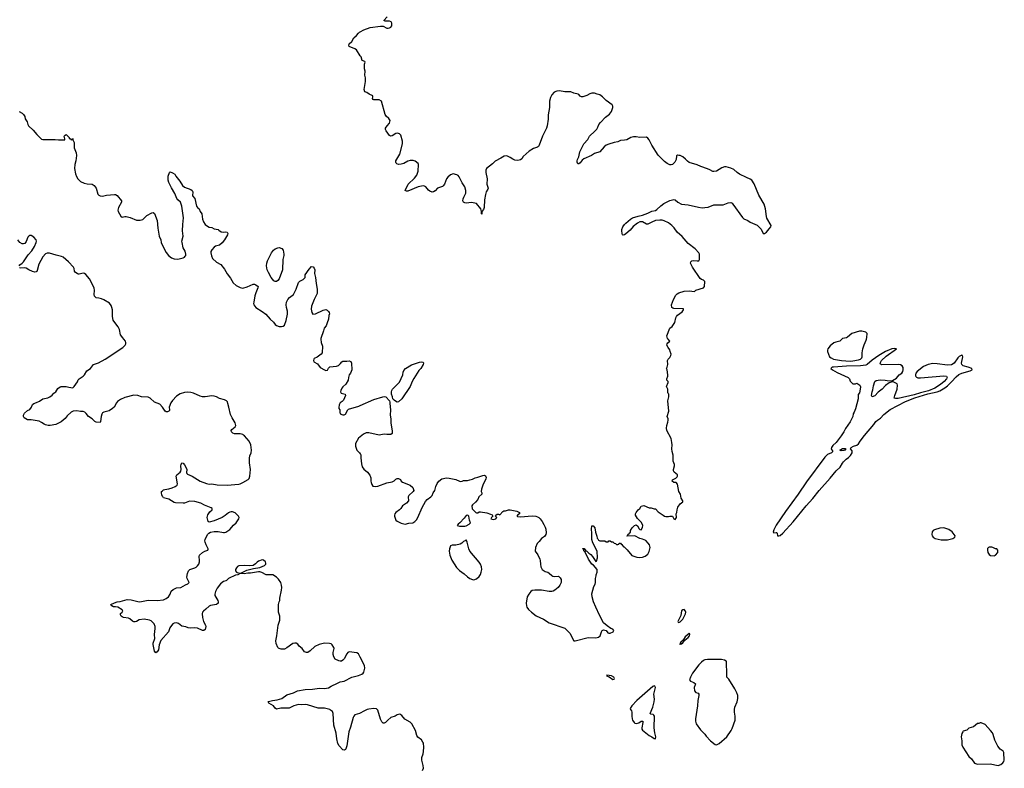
# Model space of a CAD drawing. Header units: inches. Extents: x 2221556 to 2384305, y 723442 to 892241.
# Tile 20 of 53: x 2284751 to 2299924, y 803386 to 814924. Entities that reach past the tile are written whole.
import ezdxf

# ---------------------------------------------------------------- set-up
doc = ezdxf.new("R2010")
doc.units = ezdxf.units.IN
doc.header["$MEASUREMENT"] = 0
for name, color, linetype in [('C2880', 7, 'Continuous'), ('C2881', 7, 'Continuous'), ('C2890', 7, 'Continuous'), ('C2891', 7, 'Continuous')]:
    doc.layers.add(name, color=color, linetype=linetype)

msp = doc.modelspace()

# ---------------------------------------------------------------- linework, layer by layer
at = {"layer": 'C2880', "color": 6, "elevation": 200}
for points in [[(2290000, 805097), (2289990, 805118), (2289971, 805151), (2289948, 805168), (2289830, 805179), (2289807, 805173), (2289790, 805150), (2289750, 805072), (2289730, 805050), (2289710, 805037), (2289690, 805035), (2289670, 805041), (2289612, 805070), (2289590, 805105), (2289582, 805142), (2289581, 805170), (2289595, 805230), (2289593, 805250), (2289567, 805290), (2289550, 805302), (2289528, 805308), (2289450, 805314), (2289364, 805296), (2289298, 805262), (2289230, 805197), (2289190, 805169), (2289170, 805169), (2289142, 805182), (2289104, 805230), (2289059, 805270), (2289038, 805298), (2289010, 805315), (2288990, 805317), (2288961, 805310), (2288870, 805242), (2288830, 805224), (2288780, 805220), (2288750, 805230), (2288739, 805239), (2288730, 805250), (2288702, 805310), (2288698, 805350), (2288714, 805430), (2288734, 805590), (2288760, 805670), (2288761, 805730), (2288741, 805790), (2288742, 805910), (2288749, 805950), (2288759, 805970), (2288761, 806010), (2288788, 806130), (2288790, 806170), (2288786, 806210), (2288774, 806250), (2288742, 806302), (2288710, 806333), (2288650, 806367), (2288548, 806368), (2288484, 806404), (2288453, 806413), (2288433, 806413), (2288370, 806405), (2288310, 806392), (2288268, 806392), (2288210, 806382), (2288150, 806386), (2288115, 806370), (2288079, 806361), (2287967, 806313), (2287940, 806280), (2287927, 806273), (2287890, 806264), (2287848, 806230), (2287797, 806163), (2287767, 806110), (2287758, 806070), (2287761, 806050), (2287803, 805970), (2287810, 805950), (2287810, 805929), (2287782, 805910), (2287690, 805894), (2287670, 805885), (2287622, 805838), (2287584, 805810), (2287569, 805790), (2287565, 805765), (2287570, 805710), (2287586, 805650), (2287613, 805593), (2287618, 805570), (2287610, 805524), (2287590, 805509), (2287570, 805512), (2287490, 805545), (2287450, 805549), (2287390, 805546), (2287350, 805549), (2287310, 805567), (2287250, 805579), (2287198, 805618), (2287170, 805630), (2287130, 805622), (2287110, 805610), (2287090, 805587), (2287066, 805550), (2287042, 805490), (2286925, 805355), (2286903, 805290), (2286890, 805210), (2286870, 805180), (2286850, 805167), (2286830, 805189), (2286806, 805294), (2286807, 805313), (2286832, 805388), (2286827, 805450), (2286838, 805542), (2286837, 805570), (2286822, 805610), (2286800, 805640), (2286778, 805658), (2286750, 805671), (2286670, 805684), (2286590, 805673), (2286550, 805649), (2286530, 805643), (2286510, 805645), (2286490, 805653), (2286450, 805689), (2286430, 805698), (2286350, 805710), (2286330, 805718), (2286316, 805730), (2286306, 805750), (2286305, 805770), (2286329, 805790), (2286337, 805803), (2286339, 805810), (2286329, 805830), (2286262, 805870), (2286230, 805877), (2286197, 805877), (2286169, 805890), (2286158, 805910), (2286210, 805935), (2286253, 805950), (2286302, 805958), (2286410, 805987), (2286470, 805984), (2286550, 805960), (2286594, 805954), (2286630, 805956), (2286730, 805977), (2286870, 805974), (2286970, 805984), (2287010, 806002), (2287044, 806030), (2287068, 806072), (2287085, 806115), (2287116, 806144), (2287170, 806167), (2287233, 806170), (2287305, 806215), (2287341, 806230), (2287357, 806243), (2287362, 806250), (2287331, 806310), (2287327, 806330), (2287336, 806390), (2287351, 806429), (2287372, 806448), (2287450, 806476), (2287473, 806487), (2287493, 806507), (2287510, 806530), (2287522, 806570), (2287524, 806590), (2287517, 806650), (2287521, 806670), (2287570, 806713), (2287606, 806734), (2287649, 806750), (2287656, 806764), (2287657, 806770), (2287624, 806830), (2287608, 806870), (2287606, 806890), (2287610, 806910), (2287644, 806990), (2287668, 807012), (2287690, 807023), (2287750, 807036), (2287810, 807035), (2287890, 807020), (2287910, 807019), (2287930, 807026), (2287990, 807068), (2288047, 807133), (2288086, 807170), (2288129, 807230), (2288133, 807253), (2288124, 807270), (2288070, 807324), (2288030, 807340), (2288010, 807341), (2287990, 807336), (2287970, 807325), (2287919, 807281), (2287870, 807252), (2287750, 807201), (2287670, 807178), (2287658, 807190), (2287649, 807210), (2287642, 807250), (2287644, 807270), (2287650, 807291), (2287683, 807337), (2287715, 807370), (2287718, 807390), (2287702, 807402), (2287601, 807441), (2287541, 807470), (2287450, 807498), (2287370, 807502), (2287290, 807473), (2287270, 807471), (2287150, 807475), (2287130, 807483), (2287050, 807536), (2286970, 807557), (2286963, 807563), (2286950, 807575), (2286941, 807601), (2286936, 807630), (2286939, 807650), (2286950, 807665), (2286970, 807676), (2286990, 807684), (2287050, 807693), (2287101, 807710), (2287145, 807730), (2287176, 807750), (2287183, 807770), (2287164, 807890), (2287175, 807910), (2287225, 807950), (2287234, 807966), (2287238, 807990), (2287236, 808050), (2287239, 808070), (2287250, 808093), (2287270, 808089), (2287290, 808065), (2287310, 808028), (2287325, 807990), (2287324, 807944), (2287328, 807930), (2287339, 807919), (2287410, 807890), (2287530, 807812), (2287630, 807773), (2287670, 807767), (2287710, 807768), (2287795, 807755), (2287951, 807749), (2288130, 807766), (2288150, 807770), (2288190, 807789), (2288270, 807837), (2288285, 807855), (2288299, 807890), (2288306, 807990), (2288293, 808093), (2288293, 808167), (2288299, 808201), (2288317, 808250), (2288325, 808290), (2288311, 808370), (2288287, 808430), (2288217, 808510), (2288202, 808522), (2288188, 808530), (2288150, 808540), (2288060, 808540), (2288034, 808550), (2288016, 808570), (2288008, 808590), (2288019, 808610), (2288072, 808648), (2288082, 808670), (2288070, 808708), (2288026, 808786), (2288001, 808841), (2287972, 808950), (2287961, 809010), (2287952, 809032), (2287937, 809050), (2287910, 809065), (2287830, 809084), (2287784, 809110), (2287750, 809122), (2287710, 809126), (2287610, 809112), (2287570, 809112), (2287530, 809123), (2287430, 809170), (2287390, 809180), (2287330, 809184), (2287290, 809180), (2287223, 809157), (2287170, 809122), (2287107, 809053), (2287083, 809017), (2287057, 808950), (2287062, 808910), (2287059, 808901), (2287052, 808888), (2287030, 808878), (2287010, 808880), (2286992, 808890), (2286951, 808950), (2286910, 808996), (2286830, 809030), (2286761, 809090), (2286730, 809106), (2286630, 809113), (2286570, 809130), (2286510, 809135), (2286370, 809102), (2286307, 809070), (2286261, 809039), (2286243, 809017), (2286207, 808953), (2286182, 808930), (2286130, 808898), (2286050, 808876), (2286030, 808865), (2286018, 808842), (2286007, 808810), (2285999, 808730), (2285990, 808714), (2285930, 808719), (2285910, 808732), (2285870, 808772), (2285814, 808810), (2285776, 808856), (2285755, 808875), (2285730, 808887), (2285690, 808886), (2285630, 808894), (2285575, 808890), (2285547, 808873), (2285484, 808816), (2285450, 808775), (2285390, 808728), (2285310, 808686), (2285222, 808670), (2285190, 808670), (2285150, 808679), (2285126, 808690), (2285090, 808718), (2285050, 808734), (2284930, 808757), (2284870, 808756), (2284819, 808790), (2284809, 808810), (2284809, 808830), (2284823, 808857), (2284870, 808902), (2284910, 808918), (2284935, 808950), (2284949, 808991), (2284968, 809010), (2285010, 809023), (2285056, 809044), (2285110, 809079), (2285185, 809095), (2285214, 809110), (2285250, 809137), (2285277, 809170), (2285310, 809190), (2285340, 809240), (2285373, 809267), (2285393, 809273), (2285470, 809271), (2285510, 809258), (2285570, 809251), (2285592, 809268), (2285640, 809340), (2285650, 809371), (2285669, 809390), (2285729, 809431), (2285750, 809451), (2285785, 809510), (2285841, 809550), (2285889, 809610), (2285966, 809634), (2286069, 809691), (2286339, 809870), (2286377, 809910), (2286389, 809930), (2286389, 809950), (2286384, 809970), (2286358, 810000)], [(2289392, 810000), (2289399, 809950), (2289418, 809890), (2289413, 809790), (2289397, 809770), (2289335, 809725), (2289290, 809701), (2289282, 809690), (2289278, 809670), (2289284, 809650), (2289342, 809622), (2289384, 809564), (2289450, 809526), (2289470, 809519), (2289497, 809523), (2289510, 809551), (2289530, 809574), (2289634, 809586), (2289664, 809596), (2289697, 809623), (2289715, 809650), (2289730, 809661), (2289790, 809659), (2289830, 809667), (2289854, 809654), (2289862, 809630), (2289868, 809530), (2289850, 809475), (2289831, 809449), (2289817, 809410), (2289811, 809370), (2289775, 809305), (2289730, 809264), (2289715, 809245), (2289699, 809210), (2289695, 809190), (2289705, 809170), (2289766, 809150), (2289773, 809130), (2289742, 809058), (2289723, 809037), (2289690, 809018), (2289673, 808990), (2289668, 808948), (2289671, 808931), (2289685, 808910), (2289685, 808875), (2289692, 808850), (2289730, 808836), (2289750, 808836), (2289770, 808846), (2289807, 808913), (2289817, 808923), (2289978, 808970), (2290000, 808980)], [(2290000, 808496), (2289970, 808472), (2289928, 808390), (2289924, 808350), (2289946, 808290), (2289989, 808250), (2290000, 808235)], [(2290000, 804238), (2289990, 804232), (2289918, 804210), (2289899, 804190), (2289888, 804170), (2289850, 804022), (2289824, 803950), (2289793, 803730), (2289776, 803684), (2289770, 803674), (2289750, 803665), (2289730, 803673), (2289675, 803730), (2289656, 803770), (2289640, 803840), (2289628, 803928), (2289593, 804050), (2289581, 804230), (2289570, 804259), (2289542, 804282), (2289529, 804290), (2289450, 804311), (2289353, 804313), (2289184, 804364), (2289150, 804370), (2289090, 804365), (2289050, 804370), (2288976, 804350), (2288905, 804315), (2288775, 804315), (2288710, 804298), (2288690, 804312), (2288660, 804350), (2288593, 804390), (2288582, 804410), (2288587, 804413), (2288647, 804433), (2288720, 804440), (2288790, 804463), (2288870, 804519), (2288970, 804548), (2289010, 804572), (2289030, 804578), (2289150, 804601), (2289264, 804604), (2289370, 804622), (2289450, 804617), (2289510, 804625), (2289550, 804650), (2289650, 804698), (2289690, 804721), (2289750, 804730), (2289869, 804791), (2289970, 804817), (2290000, 804828)]]:
    msp.add_lwpolyline(points, dxfattribs=at)
msp.add_lwpolyline([(2288490, 806597), (2288430, 806578), (2288410, 806564), (2288385, 806535), (2288347, 806513), (2288294, 806506), (2288210, 806511), (2288130, 806506), (2288110, 806495), (2288090, 806477), (2288079, 806450), (2288077, 806430), (2288091, 806411), (2288104, 806404), (2288150, 806393), (2288170, 806398), (2288250, 806438), (2288353, 806467), (2288450, 806480), (2288526, 806510), (2288542, 806530), (2288546, 806550), (2288538, 806570), (2288510, 806595)], close=True, dxfattribs=at)
at = {"layer": 'C2881', "color": 6, "elevation": 200}
for points in [[(2290000, 814369), (2289941, 814461), (2289916, 814476), (2289830, 814510), (2289821, 814530), (2289830, 814551), (2289869, 814590), (2289898, 814642), (2289940, 814680), (2289970, 814716), (2289986, 814730), (2290000, 814738)], [(2284745, 813510), (2284790, 813482), (2284810, 813462), (2284830, 813431), (2284838, 813398), (2284865, 813350), (2284876, 813310), (2284889, 813290), (2284961, 813221), (2285013, 813153), (2285090, 813084), (2285110, 813077), (2285299, 813079), (2285350, 813071), (2285446, 813074), (2285448, 813090), (2285439, 813130), (2285450, 813146), (2285470, 813154), (2285512, 813110), (2285514, 813094), (2285532, 813092), (2285538, 813078), (2285550, 813074), (2285562, 813078), (2285566, 813090), (2285571, 813091), (2285572, 813070), (2285591, 813030), (2285591, 812950), (2285621, 812870), (2285627, 812830), (2285616, 812750), (2285600, 812690), (2285598, 812630), (2285611, 812550), (2285627, 812507), (2285649, 812470), (2285691, 812431), (2285743, 812403), (2285790, 812392), (2285867, 812387), (2285897, 812370), (2285930, 812330), (2285957, 812237), (2285970, 812221), (2285990, 812211), (2286030, 812205), (2286090, 812222), (2286210, 812232), (2286230, 812232), (2286256, 812216), (2286318, 812130), (2286320, 812110), (2286275, 812030), (2286265, 811990), (2286268, 811970), (2286288, 811930), (2286310, 811896), (2286330, 811879), (2286370, 811891), (2286390, 811891), (2286453, 811873), (2286550, 811836), (2286610, 811836), (2286650, 811846), (2286710, 811904), (2286790, 811946), (2286810, 811951), (2286830, 811938), (2286869, 811830), (2286879, 811710), (2286901, 811590), (2286924, 811530), (2286931, 811490), (2286989, 811370), (2287010, 811336), (2287045, 811290), (2287090, 811253), (2287130, 811236), (2287190, 811233), (2287270, 811252), (2287290, 811263), (2287303, 811277), (2287311, 811290), (2287312, 811310), (2287299, 811359), (2287271, 811410), (2287253, 811490), (2287252, 811510), (2287271, 811590), (2287261, 811670), (2287264, 811770), (2287276, 811870), (2287249, 812050), (2287231, 812111), (2287188, 812148), (2287171, 812170), (2287143, 812243), (2287090, 812332), (2287050, 812415), (2287040, 812450), (2287041, 812510), (2287062, 812570), (2287070, 812578), (2287105, 812565), (2287142, 812542), (2287158, 812510), (2287217, 812437), (2287259, 812370), (2287290, 812344), (2287390, 812307), (2287411, 812290), (2287419, 812270), (2287415, 812210), (2287450, 812170), (2287476, 812050), (2287490, 812030), (2287516, 812010), (2287532, 811970), (2287558, 811930), (2287566, 811850), (2287583, 811810), (2287610, 811770), (2287630, 811752), (2287670, 811727), (2287710, 811719), (2287750, 811701), (2287810, 811691), (2287819, 811679), (2287855, 811655), (2287890, 811650), (2287930, 811656), (2287948, 811648), (2287961, 811630), (2287955, 811610), (2287910, 811532), (2287870, 811485), (2287830, 811447), (2287770, 811431), (2287750, 811419), (2287710, 811376), (2287699, 811350), (2287698, 811330), (2287707, 811287), (2287723, 811243), (2287785, 811185), (2287850, 811150), (2287910, 811077), (2287950, 811008), (2288001, 810941), (2288040, 810870), (2288087, 810827), (2288150, 810797), (2288190, 810788), (2288255, 810805), (2288350, 810847), (2288370, 810847), (2288390, 810839), (2288426, 810810), (2288423, 810790), (2288388, 810712), (2288374, 810666), (2288357, 810570), (2288356, 810550), (2288362, 810530), (2288390, 810488), (2288488, 810428), (2288544, 810384), (2288610, 810310), (2288662, 810262), (2288690, 810224), (2288709, 810209), (2288750, 810194), (2288787, 810193), (2288810, 810198), (2288830, 810216), (2288859, 810290), (2288877, 810383), (2288880, 810430), (2288861, 810490), (2288858, 810530), (2288864, 810570), (2288881, 810610), (2288910, 810644), (2288973, 810690), (2289014, 810770), (2289050, 810871), (2289070, 810893), (2289118, 810922), (2289149, 810950), (2289153, 810990), (2289210, 811079), (2289250, 811121), (2289275, 811115), (2289290, 811096), (2289297, 811070), (2289296, 811010), (2289310, 810950), (2289319, 810859), (2289335, 810770), (2289337, 810723), (2289335, 810705), (2289287, 810613), (2289250, 810510), (2289244, 810464), (2289251, 810411), (2289270, 810387), (2289310, 810391), (2289430, 810446), (2289470, 810456), (2289490, 810445), (2289510, 810425), (2289521, 810410), (2289523, 810390), (2289515, 810365), (2289508, 810308), (2289490, 810250), (2289473, 810207), (2289441, 810170), (2289434, 810130), (2289391, 810010), (2289392, 810000)], [(2284745, 811130), (2284753, 811147), (2284790, 811170), (2284810, 811190), (2284880, 811300), (2284936, 811364), (2284981, 811430), (2285006, 811490), (2285010, 811510), (2285003, 811530), (2284971, 811570), (2284930, 811597), (2284910, 811599), (2284890, 811588), (2284875, 811570), (2284853, 811507), (2284830, 811476), (2284810, 811468), (2284790, 811468), (2284752, 811492), (2284724, 811530)], [(2286358, 810000), (2286340, 810020), (2286307, 810067), (2286289, 810150), (2286269, 810190), (2286216, 810256), (2286194, 810293), (2286182, 810350), (2286181, 810450), (2286172, 810490), (2286159, 810519), (2286133, 810553), (2286050, 810604), (2286010, 810623), (2285970, 810634), (2285930, 810637), (2285912, 810652), (2285904, 810664), (2285900, 810690), (2285902, 810750), (2285898, 810790), (2285829, 810929), (2285770, 810996), (2285750, 811010), (2285730, 811016), (2285670, 811002), (2285650, 811004), (2285637, 811010), (2285612, 811030), (2285598, 811050), (2285590, 811090), (2285580, 811110), (2285505, 811190), (2285423, 811263), (2285396, 811276), (2285313, 811293), (2285210, 811327), (2285175, 811325), (2285150, 811313), (2285110, 811270), (2285045, 811155), (2285020, 811060), (2285015, 811045), (2285004, 811036), (2284987, 811033), (2284950, 811044), (2284890, 811069), (2284850, 811096), (2284830, 811102), (2284770, 811095), (2284750, 811101)]]:
    msp.add_lwpolyline(points, dxfattribs=at)
msp.add_lwpolyline([(2288690, 810887), (2288670, 810901), (2288645, 810925), (2288629, 810949), (2288584, 811030), (2288567, 811070), (2288555, 811130), (2288560, 811170), (2288572, 811210), (2288634, 811330), (2288661, 811370), (2288688, 811392), (2288730, 811408), (2288750, 811411), (2288790, 811397), (2288810, 811371), (2288824, 811310), (2288823, 811290), (2288806, 811230), (2288803, 811070), (2288751, 810930), (2288730, 810902), (2288710, 810887)], close=True, dxfattribs=at)
at = {"layer": 'C2890', "color": 6, "elevation": 200}
for points in [[(2290000, 808235), (2290004, 808230), (2290009, 808210), (2290008, 808170), (2290017, 808077), (2290029, 808030), (2290054, 807994), (2290110, 807950), (2290145, 807905), (2290163, 807863), (2290160, 807810), (2290165, 807790), (2290179, 807759), (2290195, 807735), (2290229, 807729), (2290270, 807736), (2290410, 807785), (2290490, 807801), (2290522, 807818), (2290550, 807841), (2290570, 807851), (2290589, 807851), (2290618, 807838), (2290631, 807810), (2290650, 807796), (2290770, 807750), (2290812, 807712), (2290823, 807670), (2290815, 807650), (2290746, 807590), (2290736, 807570), (2290741, 807510), (2290710, 807474), (2290650, 807430), (2290624, 807390), (2290605, 807370), (2290550, 807331), (2290532, 807310), (2290526, 807290), (2290528, 807270), (2290550, 807210), (2290570, 807195), (2290630, 807166), (2290690, 807150), (2290750, 807162), (2290810, 807168), (2290839, 807190), (2290864, 807216), (2290885, 807250), (2290954, 807406), (2291003, 807497), (2291030, 807530), (2291089, 807570), (2291107, 807590), (2291123, 807630), (2291147, 807670), (2291164, 807730), (2291183, 807777), (2291210, 807811), (2291255, 807845), (2291330, 807861), (2291370, 807859), (2291470, 807836), (2291530, 807811), (2291550, 807808), (2291570, 807811), (2291590, 807821), (2291650, 807820), (2291690, 807830), (2291730, 807844), (2291770, 807864), (2291810, 807871), (2291890, 807901), (2291910, 807902), (2291930, 807896), (2291938, 807870), (2291935, 807850), (2291888, 807750), (2291867, 807687), (2291864, 807650), (2291871, 807630), (2291871, 807609), (2291828, 807572), (2291810, 807528), (2291774, 807486), (2291730, 807448), (2291721, 807430), (2291726, 807386), (2291782, 807330), (2291790, 807325), (2291810, 807325), (2291830, 807338), (2291850, 807341), (2291950, 807323), (2292005, 807305), (2292030, 807292), (2292042, 807270), (2292022, 807250), (2292014, 807230), (2292050, 807221), (2292088, 807230), (2292106, 807250), (2292086, 807270), (2292088, 807290), (2292110, 807305), (2292130, 807305), (2292150, 807292), (2292196, 807344), (2292210, 807355), (2292236, 807356), (2292286, 807370), (2292312, 807368), (2292411, 807350), (2292451, 807330), (2292453, 807310), (2292429, 807291), (2292411, 807270), (2292425, 807265), (2292470, 807262), (2292650, 807276), (2292705, 807270), (2292730, 807261), (2292751, 807250), (2292773, 807230), (2292803, 807190), (2292830, 807144), (2292850, 807103), (2292860, 807070), (2292863, 807017), (2292859, 806990), (2292839, 806961), (2292790, 806929), (2292758, 806882), (2292727, 806850), (2292699, 806790), (2292695, 806730), (2292734, 806674), (2292768, 806610), (2292774, 806590), (2292775, 806530), (2292782, 806490), (2292805, 806450), (2292850, 806419), (2292890, 806407), (2292910, 806395), (2292950, 806357), (2292968, 806348), (2292990, 806343), (2293047, 806347), (2293060, 806340), (2293080, 806320), (2293094, 806294), (2293097, 806270), (2293093, 806250), (2293077, 806210), (2293047, 806170), (2292999, 806130), (2292970, 806117), (2292950, 806112), (2292910, 806112), (2292790, 806130), (2292690, 806134), (2292650, 806125), (2292630, 806112), (2292595, 806070), (2292573, 806030), (2292555, 805930), (2292559, 805890), (2292567, 805867), (2292590, 805834), (2292639, 805790), (2292710, 805738), (2292823, 805683), (2292910, 805630), (2293150, 805545), (2293230, 805470), (2293290, 805352), (2293310, 805351), (2293510, 805400), (2293630, 805399), (2293670, 805405), (2293698, 805430), (2293715, 805490), (2293729, 805510), (2293750, 805518), (2293790, 805512), (2293815, 805475), (2293830, 805468), (2293850, 805471), (2293895, 805490), (2293909, 805510), (2293889, 805530), (2293862, 805542), (2293802, 805582), (2293749, 805630), (2293684, 805744), (2293627, 805870), (2293596, 805950), (2293573, 806030), (2293570, 806074), (2293599, 806190), (2293617, 806223), (2293624, 806250), (2293624, 806310), (2293635, 806350), (2293635, 806370), (2293649, 806410), (2293649, 806450), (2293595, 806515), (2293569, 806530), (2293514, 806610), (2293498, 806658), (2293466, 806714), (2293466, 806726), (2293450, 806728), (2293442, 806762), (2293429, 806770), (2293430, 806774), (2293450, 806774), (2293458, 806758), (2293470, 806754), (2293478, 806738), (2293490, 806734), (2293520, 806700), (2293550, 806682), (2293578, 806650), (2293630, 806574), (2293642, 806578), (2293653, 806630), (2293649, 806730), (2293583, 806863), (2293570, 806910), (2293570, 807010), (2293561, 807070), (2293570, 807122), (2293590, 807125), (2293614, 807094), (2293623, 807023), (2293645, 806965), (2293650, 806934), (2293662, 806922), (2293670, 806902), (2293690, 806894), (2293767, 806893), (2293790, 806874), (2293822, 806878), (2293830, 806894), (2293850, 806894), (2293870, 806874), (2293890, 806874), (2293910, 806854), (2293933, 806853), (2293950, 806834), (2293970, 806834), (2293982, 806838), (2293990, 806854), (2294010, 806854), (2294018, 806838), (2294030, 806834), (2294038, 806818), (2294054, 806810), (2294058, 806798), (2294070, 806794), (2294110, 806754), (2294186, 806666), (2294262, 806642), (2294310, 806636), (2294350, 806641), (2294390, 806656), (2294430, 806686), (2294453, 806727), (2294469, 806790), (2294455, 806830), (2294438, 806858), (2294398, 806898), (2294350, 806918), (2294306, 806930), (2294230, 806968), (2294110, 806966), (2294106, 806970), (2294122, 806978), (2294127, 806993), (2294142, 806998), (2294150, 807014), (2294162, 807018), (2294166, 807050), (2294188, 807090), (2294226, 807130), (2294250, 807138), (2294270, 807125), (2294297, 807077), (2294310, 807065), (2294330, 807062), (2294350, 807098), (2294354, 807130), (2294333, 807173), (2294315, 807195), (2294270, 807234), (2294239, 807290), (2294239, 807310), (2294250, 807331), (2294282, 807370), (2294310, 807392), (2294330, 807425), (2294370, 807436), (2294450, 807401), (2294480, 807400), (2294530, 807386), (2294550, 807386), (2294590, 807341), (2294665, 807285), (2294690, 807274), (2294710, 807267), (2294750, 807265), (2294772, 807272), (2294810, 807272), (2294832, 807230), (2294850, 807223), (2294872, 807250), (2294869, 807310), (2294878, 807330), (2294882, 807370), (2294895, 807410), (2294930, 807462), (2294969, 807491), (2294969, 807510), (2294947, 807547), (2294933, 807610), (2294911, 807651), (2294887, 807767), (2294870, 807789), (2294829, 807789), (2294808, 807810), (2294809, 807830), (2294862, 807858), (2294882, 807878), (2294889, 807890), (2294889, 807910), (2294837, 807950), (2294827, 807970), (2294825, 807990), (2294842, 808050), (2294840, 808070), (2294821, 808121), (2294821, 808210), (2294804, 808270), (2294801, 808310), (2294807, 808370), (2294802, 808410), (2294789, 808469), (2294725, 808590), (2294719, 808630), (2294722, 808670), (2294740, 808720), (2294745, 808750), (2294744, 808770), (2294730, 808810), (2294753, 808890), (2294739, 809050), (2294754, 809110), (2294755, 809150), (2294744, 809164), (2294739, 809179), (2294737, 809230), (2294719, 809270), (2294745, 809330), (2294742, 809350), (2294724, 809370), (2294725, 809390), (2294741, 809430), (2294741, 809450), (2294728, 809528), (2294718, 809550), (2294729, 809571), (2294739, 809610), (2294734, 809670), (2294742, 809690), (2294770, 809718), (2294786, 809750), (2294789, 809770), (2294773, 809810), (2294770, 809838), (2294745, 809870), (2294725, 809910), (2294729, 809930), (2294737, 809943), (2294769, 809970), (2294744, 810000)], [(2297421, 810000), (2297390, 809969), (2297330, 809955), (2297298, 809942), (2297242, 809898), (2297205, 809850), (2297198, 809830), (2297198, 809810), (2297231, 809730), (2297254, 809710), (2297290, 809690), (2297413, 809673), (2297550, 809663), (2297590, 809665), (2297679, 809681), (2297708, 809692), (2297730, 809710), (2297736, 809730), (2297736, 809790), (2297744, 809850), (2297766, 809914), (2297797, 809983), (2297800, 810000)], [(2290000, 808980), (2290210, 809071), (2290349, 809110), (2290370, 809114), (2290391, 809111), (2290452, 809050), (2290456, 809030), (2290453, 809010), (2290468, 808910), (2290460, 808830), (2290470, 808770), (2290473, 808707), (2290491, 808589), (2290490, 808545), (2290470, 808532), (2290410, 808530), (2290370, 808535), (2290290, 808523), (2290130, 808555), (2290090, 808555), (2290050, 808536), (2290000, 808496)], [(2290000, 804828), (2290024, 804836), (2290042, 804850), (2290056, 804870), (2290070, 804930), (2290063, 804970), (2290000, 805097)], [(2290960, 803350), (2290974, 803390), (2290971, 803431), (2290946, 803510), (2290950, 803550), (2290970, 803610), (2290975, 803645), (2290977, 803710), (2290972, 803772), (2290966, 803790), (2290945, 803825), (2290887, 803867), (2290870, 803890), (2290851, 803970), (2290792, 804072), (2290770, 804095), (2290685, 804145), (2290642, 804202), (2290610, 804221), (2290570, 804212), (2290535, 804190), (2290470, 804168), (2290423, 804130), (2290390, 804094), (2290370, 804081), (2290350, 804082), (2290330, 804100), (2290310, 804141), (2290270, 804283), (2290250, 804302), (2290210, 804306), (2290130, 804297), (2290106, 804290), (2290052, 804268), (2290000, 804238)]]:
    msp.add_lwpolyline(points, dxfattribs=at)
for points in [[(2298235, 809855), (2298191, 809850), (2298091, 809810), (2297992, 809750), (2297886, 809674), (2297810, 809610), (2297790, 809601), (2297710, 809587), (2297490, 809584), (2297290, 809571), (2297273, 809567), (2297251, 809550), (2297274, 809530), (2297348, 809488), (2297516, 809410), (2297536, 809390), (2297550, 809352), (2297590, 809314), (2297630, 809314), (2297650, 809322), (2297698, 809290), (2297706, 809266), (2297704, 809230), (2297690, 809175), (2297671, 809149), (2297670, 809078), (2297630, 808927), (2297610, 808876), (2297594, 808850), (2297588, 808810), (2297550, 808726), (2297478, 808622), (2297452, 808570), (2297410, 808510), (2297331, 808410), (2297280, 808360), (2297260, 808330), (2297257, 808310), (2297283, 808270), (2297259, 808250), (2297197, 808223), (2297158, 808182), (2296877, 807803), (2296750, 807612), (2296550, 807343), (2296410, 807135), (2296370, 807059), (2296364, 807024), (2296370, 807016), (2296410, 807022), (2296418, 807018), (2296424, 807010), (2296431, 806971), (2296450, 806967), (2296470, 806976), (2296510, 807012), (2296670, 807186), (2296870, 807430), (2296976, 807544), (2297070, 807666), (2297242, 807858), (2297333, 807970), (2297394, 808026), (2297430, 808090), (2297446, 808110), (2297489, 808151), (2297523, 808177), (2297552, 808208), (2297579, 808250), (2297578, 808278), (2297554, 808310), (2297563, 808330), (2297602, 808350), (2297652, 808368), (2297675, 808385), (2297704, 808430), (2297770, 808515), (2297914, 808686), (2297946, 808730), (2297970, 808752), (2298017, 808783), (2298070, 808841), (2298166, 808914), (2298402, 809038), (2298546, 809094), (2298743, 809157), (2298890, 809187), (2298930, 809203), (2299010, 809249), (2299050, 809281), (2299110, 809340), (2299181, 809419), (2299224, 809456), (2299270, 809475), (2299399, 809510), (2299429, 809530), (2299425, 809550), (2299369, 809570), (2299290, 809588), (2299268, 809608), (2299262, 809630), (2299285, 809730), (2299279, 809750), (2299270, 809755), (2299230, 809735), (2299207, 809713), (2299150, 809630), (2299110, 809604), (2299050, 809597), (2298890, 809620), (2298823, 809623), (2298750, 809611), (2298681, 809579), (2298580, 809500), (2298563, 809477), (2298555, 809450), (2298557, 809437), (2298563, 809423), (2298573, 809413), (2298590, 809405), (2298630, 809402), (2298994, 809434), (2299035, 809430), (2299043, 809410), (2299032, 809388), (2298999, 809350), (2298940, 809300), (2298855, 809245), (2298758, 809202), (2298635, 809175), (2298536, 809144), (2298286, 809086), (2298245, 809085), (2298229, 809090), (2298236, 809130), (2298272, 809230), (2298279, 809290), (2298275, 809310), (2298210, 809341), (2298183, 809337), (2298150, 809325), (2298094, 809286), (2298040, 809230), (2297978, 809182), (2297930, 809128), (2297889, 809109), (2297886, 809110), (2297879, 809130), (2297889, 809190), (2297900, 809220), (2297910, 809279), (2297930, 809350), (2297950, 809362), (2298010, 809372), (2298090, 809370), (2298150, 809359), (2298199, 809361), (2298261, 809399), (2298306, 809450), (2298344, 809476), (2298359, 809501), (2298368, 809530), (2298365, 809565), (2298348, 809588), (2298324, 809604), (2298290, 809611), (2298030, 809607), (2298015, 809615), (2298010, 809629), (2298034, 809670), (2298103, 809737), (2298265, 809850)], [(2290570, 809031), (2290556, 809036), (2290521, 809061), (2290503, 809083), (2290498, 809110), (2290483, 809150), (2290479, 809190), (2290484, 809210), (2290496, 809230), (2290585, 809315), (2290603, 809337), (2290653, 809450), (2290660, 809490), (2290670, 809517), (2290698, 809550), (2290790, 809602), (2290910, 809645), (2290950, 809652), (2290968, 809648), (2290976, 809630), (2290970, 809610), (2290932, 809550), (2290903, 809517), (2290824, 809396), (2290800, 809350), (2290769, 809270), (2290639, 809081), (2290590, 809035)], [(2297410, 808281), (2297389, 808290), (2297430, 808313), (2297470, 808316), (2297484, 808310), (2297469, 808290), (2297450, 808285)], [(2291650, 807289), (2291630, 807282), (2291600, 807240), (2291535, 807170), (2291507, 807150), (2291491, 807130), (2291530, 807120), (2291570, 807117), (2291610, 807118), (2291630, 807125), (2291676, 807150), (2291699, 807170), (2291684, 807210), (2291675, 807270), (2291663, 807283)], [(2298990, 807090), (2298930, 807086), (2298850, 807063), (2298829, 807051), (2298813, 807030), (2298806, 806990), (2298813, 806970), (2298828, 806950), (2298861, 806930), (2298950, 806906), (2299050, 806909), (2299133, 806930), (2299161, 806950), (2299165, 806970), (2299120, 807030), (2299068, 807068), (2299039, 807079)], [(2291630, 806906), (2291624, 806896), (2291590, 806879), (2291564, 806856), (2291539, 806841), (2291470, 806827), (2291414, 806826), (2291390, 806813), (2291373, 806770), (2291372, 806730), (2291380, 806670), (2291410, 806594), (2291481, 806481), (2291530, 806433), (2291601, 806381), (2291650, 806337), (2291690, 806311), (2291730, 806294), (2291750, 806291), (2291790, 806307), (2291830, 806343), (2291850, 806374), (2291865, 806410), (2291873, 806450), (2291867, 806490), (2291850, 806532), (2291830, 806563), (2291689, 806730), (2291672, 806770), (2291649, 806869)], [(2299730, 806794), (2299690, 806794), (2299682, 806790), (2299667, 806773), (2299666, 806750), (2299672, 806710), (2299690, 806682), (2299710, 806665), (2299770, 806662), (2299786, 806670), (2299826, 806710), (2299826, 806750), (2299807, 806767), (2299788, 806768), (2299746, 806790)], [(2294990, 805831), (2294970, 805830), (2294948, 805812), (2294940, 805740), (2294900, 805660), (2294891, 805650), (2294897, 805637), (2294910, 805634), (2294930, 805643), (2294970, 805685), (2295010, 805767), (2295014, 805790), (2295011, 805810)], [(2295070, 805463), (2295007, 805413), (2294977, 805363), (2294938, 805330), (2294925, 805305), (2294930, 805292), (2294936, 805304), (2294950, 805306), (2294970, 805322), (2295001, 805359), (2295050, 805402), (2295071, 805430), (2295080, 805450), (2295078, 805458)], [(2295565, 805065), (2295350, 805065), (2295310, 805057), (2295290, 805048), (2295257, 805023), (2295219, 804981), (2295121, 804850), (2295087, 804790), (2295072, 804750), (2295090, 804730), (2295141, 804710), (2295164, 804690), (2295160, 804670), (2295143, 804630), (2295150, 804578), (2295170, 804555), (2295205, 804545), (2295216, 804530), (2295217, 804510), (2295199, 804430), (2295198, 804350), (2295163, 804150), (2295164, 804110), (2295175, 804070), (2295241, 803981), (2295310, 803910), (2295330, 803882), (2295395, 803810), (2295470, 803751), (2295490, 803747), (2295530, 803767), (2295649, 803871), (2295715, 803970), (2295730, 804001), (2295775, 804130), (2295779, 804190), (2295767, 804250), (2295765, 804290), (2295773, 804330), (2295810, 804412), (2295817, 804463), (2295816, 804510), (2295804, 804550), (2295772, 804612), (2295679, 804759), (2295647, 804790), (2295650, 804870), (2295641, 804990), (2295642, 805030), (2295637, 805037), (2295614, 805054)], [(2293798, 804822), (2293792, 804810), (2293834, 804794), (2293890, 804755), (2293910, 804761), (2293915, 804770), (2293909, 804790), (2293870, 804813)], [(2294530, 804658), (2294510, 804648), (2294263, 804430), (2294186, 804350), (2294161, 804310), (2294163, 804290), (2294177, 804270), (2294183, 804250), (2294182, 804190), (2294188, 804150), (2294195, 804130), (2294220, 804090), (2294230, 804081), (2294250, 804075), (2294292, 804088), (2294330, 804110), (2294352, 804112), (2294356, 804090), (2294336, 804010), (2294340, 803990), (2294350, 803973), (2294450, 803893), (2294493, 803873), (2294530, 803846), (2294550, 803842), (2294556, 803870), (2294538, 803930), (2294528, 804008), (2294532, 804190), (2294525, 804205), (2294514, 804214), (2294479, 804219), (2294468, 804230), (2294508, 804330), (2294531, 804410), (2294532, 804450), (2294523, 804530), (2294547, 804630), (2294538, 804650)], [(2299550, 804088), (2299530, 804078), (2299510, 804078), (2299450, 804026), (2299375, 804005), (2299347, 803973), (2299290, 803956), (2299283, 803950), (2299270, 803922), (2299258, 803870), (2299271, 803810), (2299271, 803750), (2299285, 803710), (2299379, 803570), (2299421, 803530), (2299467, 803467), (2299511, 803451), (2299706, 803454), (2299830, 803431), (2299870, 803446), (2299899, 803470), (2299915, 803490), (2299924, 803510), (2299917, 803630), (2299904, 803650), (2299861, 803681), (2299825, 803725), (2299777, 803817), (2299750, 803909), (2299740, 803930), (2299711, 803971), (2299630, 804062), (2299567, 804087)]]:
    msp.add_lwpolyline(points, close=True, dxfattribs=at)
at = {"layer": 'C2891', "color": 6, "elevation": 200}
for points in [[(2290000, 814738), (2290055, 814770), (2290150, 814804), (2290310, 814826), (2290350, 814823), (2290410, 814796), (2290430, 814794), (2290450, 814797), (2290470, 814807), (2290485, 814830), (2290484, 814870), (2290474, 814890), (2290450, 814900), (2290382, 814902), (2290364, 814910), (2290416, 814970)], [(2294744, 810000), (2294735, 810010), (2294726, 810050), (2294769, 810170), (2294805, 810195), (2294845, 810255), (2294864, 810330), (2294874, 810350), (2294890, 810371), (2294960, 810420), (2294982, 810450), (2294978, 810470), (2294830, 810471), (2294816, 810476), (2294801, 810490), (2294798, 810530), (2294811, 810570), (2294826, 810614), (2294863, 810677), (2294882, 810698), (2294907, 810713), (2294990, 810738), (2295066, 810746), (2295150, 810736), (2295170, 810754), (2295288, 810790), (2295304, 810810), (2295309, 810890), (2295290, 810909), (2295258, 810918), (2295236, 810936), (2295119, 811110), (2295090, 811170), (2295093, 811190), (2295110, 811207), (2295130, 811215), (2295193, 811207), (2295218, 811210), (2295229, 811230), (2295228, 811308), (2295218, 811330), (2295162, 811390), (2295050, 811473), (2294960, 811580), (2294882, 811650), (2294836, 811716), (2294803, 811750), (2294750, 811791), (2294682, 811822), (2294650, 811833), (2294615, 811835), (2294551, 811830), (2294490, 811804), (2294430, 811771), (2294410, 811775), (2294350, 811808), (2294310, 811810), (2294270, 811788), (2294205, 811735), (2294158, 811682), (2294090, 811622), (2294070, 811609), (2294050, 811604), (2294042, 811610), (2294034, 811630), (2294030, 811670), (2294032, 811690), (2294047, 811730), (2294070, 811770), (2294090, 811790), (2294164, 811850), (2294196, 811870), (2294282, 811898), (2294350, 811910), (2294430, 811941), (2294490, 811972), (2294550, 811985), (2294570, 811997), (2294630, 812054), (2294677, 812090), (2294770, 812136), (2294830, 812153), (2294850, 812147), (2294893, 812113), (2294950, 812082), (2295050, 812070), (2295210, 812034), (2295266, 812026), (2295310, 812027), (2295363, 812037), (2295450, 812072), (2295590, 812071), (2295670, 812099), (2295710, 812107), (2295730, 812096), (2295742, 812082), (2295890, 811874), (2295910, 811857), (2295970, 811831), (2296010, 811803), (2296115, 811755), (2296178, 811698), (2296210, 811631), (2296230, 811628), (2296257, 811650), (2296298, 811702), (2296326, 811730), (2296329, 811750), (2296266, 811866), (2296259, 811890), (2296245, 812010), (2296221, 812081), (2296139, 812219), (2296070, 812392), (2296034, 812450), (2296010, 812467), (2295950, 812490), (2295845, 812545), (2295809, 812570), (2295756, 812616), (2295710, 812635), (2295636, 812656), (2295610, 812655), (2295570, 812640), (2295488, 812592), (2295450, 812583), (2295430, 812585), (2295387, 812610), (2295350, 812626), (2295250, 812660), (2295190, 812686), (2295070, 812722), (2295042, 812742), (2295010, 812776), (2294970, 812809), (2294930, 812829), (2294909, 812829), (2294890, 812835), (2294873, 812827), (2294867, 812770), (2294847, 812730), (2294810, 812694), (2294790, 812688), (2294770, 812689), (2294730, 812709), (2294690, 812738), (2294590, 812838), (2294494, 812990), (2294450, 813074), (2294430, 813100), (2294410, 813112), (2294310, 813110), (2294250, 813121), (2294210, 813119), (2294170, 813107), (2294106, 813074), (2294073, 813067), (2294010, 813064), (2293970, 813042), (2293912, 813032), (2293830, 813008), (2293790, 812988), (2293758, 812962), (2293690, 812888), (2293610, 812860), (2293563, 812830), (2293443, 812777), (2293419, 812761), (2293390, 812719), (2293370, 812703), (2293350, 812705), (2293340, 812730), (2293340, 812750), (2293345, 812770), (2293370, 812810), (2293382, 812890), (2293447, 813010), (2293504, 813076), (2293530, 813130), (2293615, 813205), (2293643, 813237), (2293662, 813270), (2293676, 813310), (2293699, 813341), (2293776, 813424), (2293838, 813470), (2293873, 813510), (2293889, 813569), (2293889, 813590), (2293882, 813610), (2293790, 813681), (2293730, 813735), (2293690, 813764), (2293650, 813778), (2293610, 813790), (2293570, 813791), (2293537, 813783), (2293490, 813758), (2293430, 813736), (2293410, 813736), (2293390, 813747), (2293370, 813769), (2293356, 813776), (2293290, 813790), (2293242, 813810), (2293210, 813814), (2293150, 813810), (2293070, 813830), (2293030, 813824), (2292990, 813806), (2292953, 813767), (2292930, 813724), (2292914, 813670), (2292914, 813570), (2292897, 813457), (2292895, 813390), (2292881, 813290), (2292869, 813250), (2292809, 813130), (2292757, 812990), (2292744, 812970), (2292730, 812959), (2292670, 812941), (2292600, 812900), (2292510, 812814), (2292490, 812778), (2292470, 812762), (2292430, 812753), (2292380, 812760), (2292352, 812772), (2292310, 812800), (2292270, 812819), (2292250, 812825), (2292217, 812823), (2292168, 812790), (2292076, 812744), (2292035, 812705), (2291943, 812630), (2291935, 812605), (2291933, 812570), (2291953, 812470), (2291948, 812390), (2291971, 812330), (2291967, 812310), (2291942, 812270), (2291931, 812231), (2291914, 812150), (2291911, 812030), (2291900, 812000), (2291872, 811970), (2291871, 811929), (2291868, 811930), (2291869, 811970), (2291855, 812010), (2291790, 812090), (2291713, 812107), (2291670, 812100), (2291630, 812098), (2291610, 812102), (2291590, 812114), (2291582, 812130), (2291585, 812165), (2291593, 812190), (2291625, 812250), (2291627, 812293), (2291610, 812349), (2291568, 812408), (2291524, 812504), (2291510, 812522), (2291490, 812534), (2291430, 812549), (2291390, 812534), (2291350, 812499), (2291327, 812470), (2291299, 812390), (2291277, 812363), (2291265, 812355), (2291190, 812329), (2291153, 812287), (2291130, 812269), (2291110, 812267), (2291070, 812282), (2291050, 812295), (2291010, 812347), (2290990, 812360), (2290970, 812363), (2290890, 812348), (2290730, 812280), (2290710, 812279), (2290690, 812289), (2290740, 812390), (2290837, 812483), (2290871, 812530), (2290893, 812590), (2290898, 812690), (2290893, 812710), (2290845, 812745), (2290813, 812753), (2290770, 812756), (2290730, 812745), (2290670, 812708), (2290630, 812695), (2290590, 812694), (2290564, 812704), (2290552, 812712), (2290547, 812730), (2290548, 812750), (2290610, 812850), (2290652, 813010), (2290650, 813050), (2290623, 813143), (2290604, 813164), (2290590, 813172), (2290570, 813173), (2290550, 813168), (2290490, 813134), (2290469, 813129), (2290450, 813137), (2290398, 813210), (2290390, 813230), (2290390, 813250), (2290415, 813290), (2290448, 813330), (2290456, 813350), (2290458, 813370), (2290441, 813401), (2290397, 813437), (2290381, 813461), (2290325, 813670), (2290290, 813690), (2290210, 813690), (2290196, 813696), (2290187, 813710), (2290192, 813728), (2290191, 813751), (2290137, 813777), (2290102, 813802), (2290068, 813810), (2290062, 813850), (2290080, 813970), (2290078, 814030), (2290069, 814070), (2290074, 814130), (2290067, 814167), (2290063, 814237), (2290073, 814267), (2290070, 814278), (2290030, 814295), (2290012, 814350), (2290000, 814369)], [(2297800, 810000), (2297805, 810025), (2297811, 810090), (2297790, 810109), (2297730, 810121), (2297690, 810121), (2297575, 810085), (2297510, 810029), (2297490, 810019), (2297430, 810009), (2297421, 810000)]]:
    msp.add_lwpolyline(points, dxfattribs=at)

doc.saveas('drawing.dxf')
